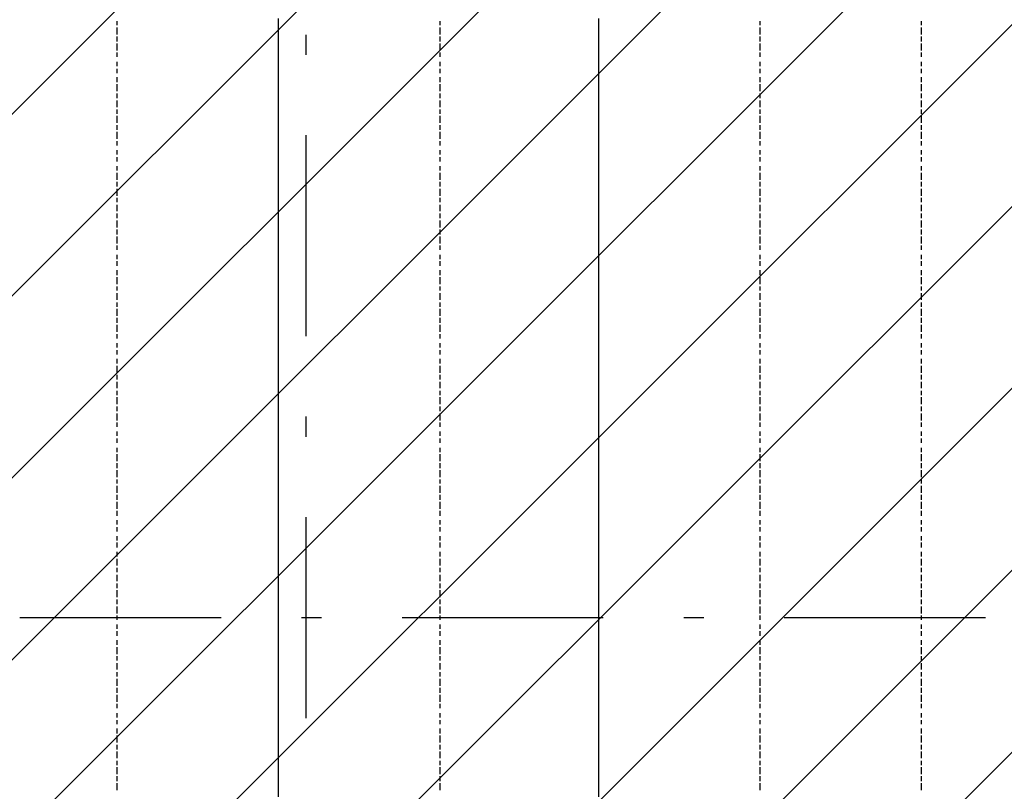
# Model space of a CAD drawing. Extents: x 997 to 109698, y 921 to 94021.
# Tile 148 of 256: x 29663 to 31499, y 15055 to 16494. Entities that reach past the tile are written whole.
import ezdxf

# ---------------------------------------------------------------- set-up
doc = ezdxf.new("R2010")
doc.units = 0
doc.header["$MEASUREMENT"] = 0
doc.layers.add('12', color=7, linetype='CONTINUOUS')
doc.layers.add('28', color=7, linetype='CONTINUOUS')

msp = doc.modelspace()

# ---------------------------------------------------------------- linework, layer by layer
at = {"layer": '12', "color": 5}
for p, q in [((29844.601607, 16483.953237), (29844.601607, 16491.953237)), ((30446.601607, 16483.953237), (30446.601607, 16491.953237)), ((31043.601607, 16483.953237), (31043.601607, 16491.953237)), ((31343.601607, 16491.953237), (31343.601607, 16483.953237)), ((29844.601607, 16466.953237), (29844.601607, 16479.953237)), ((30446.601607, 16466.953237), (30446.601607, 16479.953237)), ((31043.601607, 16466.953237), (31043.601607, 16479.953237)), ((31343.601607, 16479.953237), (31343.601607, 16466.953237)), ((29844.601607, 16453.953237), (29844.601607, 16462.953237)), ((29844.601607, 16436.953237), (29844.601607, 16449.953237)), ((30446.601607, 16453.953237), (30446.601607, 16462.953237)), ((30446.601607, 16436.953237), (30446.601607, 16449.953237)), ((31043.601607, 16453.953237), (31043.601607, 16462.953237)), ((31043.601607, 16436.953237), (31043.601607, 16449.953237)), ((31343.601607, 16462.953237), (31343.601607, 16453.953237)), ((31343.601607, 16449.953237), (31343.601607, 16436.953237)), ((29844.601607, 16424.953237), (29844.601607, 16432.953237)), ((30446.601607, 16424.953237), (30446.601607, 16432.953237)), ((31043.601607, 16424.953237), (31043.601607, 16432.953237)), ((31343.601607, 16432.953237), (31343.601607, 16424.953237)), ((29844.601607, 16407.953237), (29844.601607, 16415.953237)), ((30446.601607, 16407.953237), (30446.601607, 16415.953237)), ((31043.601607, 16407.953237), (31043.601607, 16415.953237)), ((31343.601607, 16415.953237), (31343.601607, 16407.953237)), ((29844.601607, 16394.953237), (29844.601607, 16402.953237)), ((30446.601607, 16394.953237), (30446.601607, 16402.953237)), ((31043.601607, 16394.953237), (31043.601607, 16402.953237)), ((31343.601607, 16402.953237), (31343.601607, 16394.953237)), ((29844.601607, 16377.953237), (29844.601607, 16386.953237)), ((29844.601607, 16360.953237), (29844.601607, 16373.953237)), ((30446.601607, 16377.953237), (30446.601607, 16386.953237)), ((30446.601607, 16360.953237), (30446.601607, 16373.953237)), ((31043.601607, 16377.953237), (31043.601607, 16386.953237)), ((31043.601607, 16360.953237), (31043.601607, 16373.953237)), ((31343.601607, 16386.953237), (31343.601607, 16377.953237)), ((31343.601607, 16373.953237), (31343.601607, 16360.953237)), ((29844.601607, 16347.953237), (29844.601607, 16356.953237)), ((30446.601607, 16347.953237), (30446.601607, 16356.953237)), ((31043.601607, 16347.953237), (31043.601607, 16356.953237)), ((31343.601607, 16356.953237), (31343.601607, 16347.953237)), ((29844.601607, 16330.953237), (29844.601607, 16343.953237)), ((30446.601607, 16330.953237), (30446.601607, 16343.953237)), ((31043.601607, 16330.953237), (31043.601607, 16343.953237)), ((31343.601607, 16343.953237), (31343.601607, 16330.953237)), ((29844.601607, 16318.953237), (29844.601607, 16326.953237)), ((30446.601607, 16318.953237), (30446.601607, 16326.953237)), ((31043.601607, 16318.953237), (31043.601607, 16326.953237)), ((31343.601607, 16326.953237), (31343.601607, 16318.953237)), ((29844.601607, 16301.953237), (29844.601607, 16314.953237)), ((30446.601607, 16301.953237), (30446.601607, 16314.953237)), ((31043.601607, 16301.953237), (31043.601607, 16314.953237)), ((31343.601607, 16314.953237), (31343.601607, 16301.953237)), ((29844.601607, 16288.953237), (29844.601607, 16297.953237)), ((29844.601607, 16271.953237), (29844.601607, 16284.953237)), ((30446.601607, 16288.953237), (30446.601607, 16297.953237)), ((30446.601607, 16271.953237), (30446.601607, 16284.953237)), ((31043.601607, 16288.953237), (31043.601607, 16297.953237)), ((31043.601607, 16271.953237), (31043.601607, 16284.953237)), ((31343.601607, 16297.953237), (31343.601607, 16288.953237)), ((31343.601607, 16284.953237), (31343.601607, 16271.953237)), ((29844.601607, 16259.953237), (29844.601607, 16267.953237)), ((30446.601607, 16259.953237), (30446.601607, 16267.953237)), ((31043.601607, 16259.953237), (31043.601607, 16267.953237)), ((31343.601607, 16267.953237), (31343.601607, 16259.953237)), ((29844.601607, 16242.953237), (29844.601607, 16250.953237)), ((30446.601607, 16242.953237), (30446.601607, 16250.953237)), ((31043.601607, 16242.953237), (31043.601607, 16250.953237)), ((31343.601607, 16250.953237), (31343.601607, 16242.953237)), ((29844.601607, 16229.953237), (29844.601607, 16237.953237)), ((30446.601607, 16229.953237), (30446.601607, 16237.953237)), ((31043.601607, 16229.953237), (31043.601607, 16237.953237)), ((31343.601607, 16237.953237), (31343.601607, 16229.953237)), ((29844.601607, 16212.953237), (29844.601607, 16220.953237)), ((29844.601607, 16195.953237), (29844.601607, 16208.953237)), ((30446.601607, 16212.953237), (30446.601607, 16220.953237)), ((30446.601607, 16195.953237), (30446.601607, 16208.953237)), ((31043.601607, 16212.953237), (31043.601607, 16220.953237)), ((31043.601607, 16195.953237), (31043.601607, 16208.953237)), ((31343.601607, 16220.953237), (31343.601607, 16212.953237)), ((31343.601607, 16208.953237), (31343.601607, 16195.953237)), ((29844.601607, 16182.953237), (29844.601607, 16191.953237)), ((30446.601607, 16182.953237), (30446.601607, 16191.953237)), ((31043.601607, 16182.953237), (31043.601607, 16191.953237)), ((31343.601607, 16191.953237), (31343.601607, 16182.953237)), ((29844.601607, 16165.953237), (29844.601607, 16178.953237)), ((30446.601607, 16165.953237), (30446.601607, 16178.953237)), ((31043.601607, 16165.953237), (31043.601607, 16178.953237)), ((31343.601607, 16178.953237), (31343.601607, 16165.953237)), ((29844.601607, 16153.953237), (29844.601607, 16161.953237)), ((30446.601607, 16153.953237), (30446.601607, 16161.953237)), ((31043.601607, 16153.953237), (31043.601607, 16161.953237)), ((31343.601607, 16161.953237), (31343.601607, 16153.953237)), ((29844.601607, 16136.953237), (29844.601607, 16148.953237)), ((30446.601607, 16136.953237), (30446.601607, 16148.953237)), ((31043.601607, 16136.953237), (31043.601607, 16148.953237)), ((31343.601607, 16148.953237), (31343.601607, 16136.953237)), ((29844.601607, 16123.953237), (29844.601607, 16132.953237)), ((29844.601607, 16106.953237), (29844.601607, 16119.953237)), ((30446.601607, 16123.953237), (30446.601607, 16132.953237)), ((30446.601607, 16106.953237), (30446.601607, 16119.953237)), ((31043.601607, 16123.953237), (31043.601607, 16132.953237)), ((31043.601607, 16106.953237), (31043.601607, 16119.953237)), ((31343.601607, 16132.953237), (31343.601607, 16123.953237)), ((31343.601607, 16119.953237), (31343.601607, 16106.953237)), ((29844.601607, 16093.953237), (29844.601607, 16102.953237)), ((30446.601607, 16093.953237), (30446.601607, 16102.953237)), ((31043.601607, 16093.953237), (31043.601607, 16102.953237)), ((31343.601607, 16102.953237), (31343.601607, 16093.953237)), ((29844.601607, 16076.953237), (29844.601607, 16089.953237)), ((30446.601607, 16076.953237), (30446.601607, 16089.953237)), ((31043.601607, 16076.953237), (31043.601607, 16089.953237)), ((31343.601607, 16089.953237), (31343.601607, 16076.953237)), ((29844.601607, 16064.953237), (29844.601607, 16072.953237)), ((30446.601607, 16064.953237), (30446.601607, 16072.953237)), ((31043.601607, 16064.953237), (31043.601607, 16072.953237)), ((31343.601607, 16072.953237), (31343.601607, 16064.953237)), ((29844.601607, 16047.953237), (29844.601607, 16055.953237)), ((29844.601607, 16034.953237), (29844.601607, 16043.953237)), ((30446.601607, 16047.953237), (30446.601607, 16055.953237)), ((30446.601607, 16034.953237), (30446.601607, 16043.953237)), ((31043.601607, 16047.953237), (31043.601607, 16055.953237)), ((31043.601607, 16034.953237), (31043.601607, 16043.953237)), ((31343.601607, 16055.953237), (31343.601607, 16047.953237)), ((31343.601607, 16043.953237), (31343.601607, 16034.953237)), ((29844.601607, 16017.953237), (29844.601607, 16026.953237)), ((30446.601607, 16017.953237), (30446.601607, 16026.953237)), ((31043.601607, 16017.953237), (31043.601607, 16026.953237)), ((31343.601607, 16026.953237), (31343.601607, 16017.953237)), ((29844.601607, 16000.953237), (29844.601607, 16013.953237)), ((30446.601607, 16000.953237), (30446.601607, 16013.953237)), ((31043.601607, 16000.953237), (31043.601607, 16013.953237)), ((31343.601607, 16013.953237), (31343.601607, 16000.953237)), ((29844.601607, 15988.953237), (29844.601607, 15996.953237)), ((30446.601607, 15988.953237), (30446.601607, 15996.953237)), ((31043.601607, 15988.953237), (31043.601607, 15996.953237)), ((31343.601607, 15996.953237), (31343.601607, 15988.953237)), ((29844.601607, 15971.953237), (29844.601607, 15983.953237)), ((30446.601607, 15971.953237), (30446.601607, 15983.953237)), ((31043.601607, 15971.953237), (31043.601607, 15983.953237)), ((31343.601607, 15983.953237), (31343.601607, 15971.953237)), ((29844.601607, 15958.953237), (29844.601607, 15966.953237)), ((29844.601607, 15941.953237), (29844.601607, 15954.953237)), ((30446.601607, 15958.953237), (30446.601607, 15966.953237)), ((30446.601607, 15941.953237), (30446.601607, 15954.953237)), ((31043.601607, 15958.953237), (31043.601607, 15966.953237)), ((31043.601607, 15941.953237), (31043.601607, 15954.953237)), ((31343.601607, 15966.953237), (31343.601607, 15958.953237)), ((31343.601607, 15954.953237), (31343.601607, 15941.953237)), ((29844.601607, 15928.953237), (29844.601607, 15937.953237)), ((30446.601607, 15928.953237), (30446.601607, 15937.953237)), ((31043.601607, 15928.953237), (31043.601607, 15937.953237)), ((31343.601607, 15937.953237), (31343.601607, 15928.953237)), ((29844.601607, 15911.953237), (29844.601607, 15924.953237)), ((30446.601607, 15911.953237), (30446.601607, 15924.953237)), ((31043.601607, 15911.953237), (31043.601607, 15924.953237)), ((31343.601607, 15924.953237), (31343.601607, 15911.953237)), ((29844.601607, 15899.953237), (29844.601607, 15907.953237)), ((30446.601607, 15899.953237), (30446.601607, 15907.953237)), ((31043.601607, 15899.953237), (31043.601607, 15907.953237)), ((31343.601607, 15907.953237), (31343.601607, 15899.953237)), ((29844.601607, 15882.953237), (29844.601607, 15890.953237)), ((29844.601607, 15869.953237), (29844.601607, 15877.953237)), ((30446.601607, 15882.953237), (30446.601607, 15890.953237)), ((30446.601607, 15869.953237), (30446.601607, 15877.953237)), ((31043.601607, 15882.953237), (31043.601607, 15890.953237)), ((31043.601607, 15869.953237), (31043.601607, 15877.953237)), ((31343.601607, 15890.953237), (31343.601607, 15882.953237)), ((31343.601607, 15877.953237), (31343.601607, 15869.953237)), ((29844.601607, 15852.953237), (29844.601607, 15861.953237)), ((30446.601607, 15852.953237), (30446.601607, 15861.953237)), ((31043.601607, 15852.953237), (31043.601607, 15861.953237)), ((31343.601607, 15861.953237), (31343.601607, 15852.953237)), ((29844.601607, 15835.953237), (29844.601607, 15848.953237)), ((30446.601607, 15835.953237), (30446.601607, 15848.953237)), ((31043.601607, 15835.953237), (31043.601607, 15848.953237)), ((31343.601607, 15848.953237), (31343.601607, 15835.953237)), ((29844.601607, 15822.953237), (29844.601607, 15831.953237)), ((30446.601607, 15822.953237), (30446.601607, 15831.953237)), ((31043.601607, 15822.953237), (31043.601607, 15831.953237)), ((31343.601607, 15831.953237), (31343.601607, 15822.953237)), ((29844.601607, 15806.953237), (29844.601607, 15818.953237)), ((30446.601607, 15806.953237), (30446.601607, 15818.953237)), ((31043.601607, 15806.953237), (31043.601607, 15818.953237)), ((31343.601607, 15818.953237), (31343.601607, 15806.953237)), ((29844.601607, 15793.953237), (29844.601607, 15801.953237)), ((29844.601607, 15776.953237), (29844.601607, 15789.953237)), ((30446.601607, 15793.953237), (30446.601607, 15801.953237)), ((30446.601607, 15776.953237), (30446.601607, 15789.953237)), ((31043.601607, 15793.953237), (31043.601607, 15801.953237)), ((31043.601607, 15776.953237), (31043.601607, 15789.953237)), ((31343.601607, 15801.953237), (31343.601607, 15793.953237)), ((31343.601607, 15789.953237), (31343.601607, 15776.953237)), ((29844.601607, 15763.953237), (29844.601607, 15772.953237)), ((30446.601607, 15763.953237), (30446.601607, 15772.953237)), ((31043.601607, 15763.953237), (31043.601607, 15772.953237)), ((31343.601607, 15772.953237), (31343.601607, 15763.953237)), ((29844.601607, 15746.953237), (29844.601607, 15759.953237)), ((30446.601607, 15746.953237), (30446.601607, 15759.953237)), ((31043.601607, 15746.953237), (31043.601607, 15759.953237)), ((31343.601607, 15759.953237), (31343.601607, 15746.953237)), ((29844.601607, 15734.953237), (29844.601607, 15742.953237)), ((30446.601607, 15734.953237), (30446.601607, 15742.953237)), ((31043.601607, 15734.953237), (31043.601607, 15742.953237)), ((31343.601607, 15742.953237), (31343.601607, 15734.953237)), ((29844.601607, 15717.953237), (29844.601607, 15725.953237)), ((29844.601607, 15704.953237), (29844.601607, 15712.953237)), ((30446.601607, 15717.953237), (30446.601607, 15725.953237)), ((30446.601607, 15704.953237), (30446.601607, 15712.953237)), ((31043.601607, 15717.953237), (31043.601607, 15725.953237)), ((31043.601607, 15704.953237), (31043.601607, 15712.953237)), ((31343.601607, 15725.953237), (31343.601607, 15717.953237)), ((31343.601607, 15712.953237), (31343.601607, 15704.953237)), ((29844.601607, 15687.953237), (29844.601607, 15695.953237)), ((30446.601607, 15687.953237), (30446.601607, 15695.953237)), ((31043.601607, 15687.953237), (31043.601607, 15695.953237)), ((31343.601607, 15695.953237), (31343.601607, 15687.953237)), ((29844.601607, 15670.953237), (29844.601607, 15683.953237)), ((30446.601607, 15670.953237), (30446.601607, 15683.953237)), ((31043.601607, 15670.953237), (31043.601607, 15683.953237)), ((31343.601607, 15683.953237), (31343.601607, 15670.953237)), ((29844.601607, 15657.953237), (29844.601607, 15666.953237)), ((30446.601607, 15657.953237), (30446.601607, 15666.953237)), ((31043.601607, 15657.953237), (31043.601607, 15666.953237)), ((31343.601607, 15666.953237), (31343.601607, 15657.953237)), ((29844.601607, 15640.953237), (29844.601607, 15653.953237)), ((30446.601607, 15640.953237), (30446.601607, 15653.953237)), ((31043.601607, 15640.953237), (31043.601607, 15653.953237)), ((31343.601607, 15653.953237), (31343.601607, 15640.953237)), ((29844.601607, 15628.953237), (29844.601607, 15636.953237)), ((29844.601607, 15611.953237), (29844.601607, 15624.953237)), ((30446.601607, 15628.953237), (30446.601607, 15636.953237)), ((30446.601607, 15611.953237), (30446.601607, 15624.953237)), ((31043.601607, 15628.953237), (31043.601607, 15636.953237)), ((31043.601607, 15611.953237), (31043.601607, 15624.953237)), ((31343.601607, 15636.953237), (31343.601607, 15628.953237)), ((31343.601607, 15624.953237), (31343.601607, 15611.953237)), ((29844.601607, 15598.953237), (29844.601607, 15607.953237)), ((30446.601607, 15598.953237), (30446.601607, 15607.953237)), ((31043.601607, 15598.953237), (31043.601607, 15607.953237)), ((31343.601607, 15607.953237), (31343.601607, 15598.953237)), ((29844.601607, 15581.953237), (29844.601607, 15594.953237)), ((30446.601607, 15581.953237), (30446.601607, 15594.953237)), ((31043.601607, 15581.953237), (31043.601607, 15594.953237)), ((31343.601607, 15594.953237), (31343.601607, 15581.953237)), ((29844.601607, 15568.953237), (29844.601607, 15577.953237)), ((30446.601607, 15568.953237), (30446.601607, 15577.953237)), ((31043.601607, 15568.953237), (31043.601607, 15577.953237)), ((31343.601607, 15577.953237), (31343.601607, 15568.953237)), ((29844.601607, 15552.953237), (29844.601607, 15560.953237)), ((29844.601607, 15539.953237), (29844.601607, 15547.953237)), ((30446.601607, 15552.953237), (30446.601607, 15560.953237)), ((30446.601607, 15539.953237), (30446.601607, 15547.953237)), ((31043.601607, 15552.953237), (31043.601607, 15560.953237)), ((31043.601607, 15539.953237), (31043.601607, 15547.953237)), ((31343.601607, 15560.953237), (31343.601607, 15552.953237)), ((31343.601607, 15547.953237), (31343.601607, 15539.953237)), ((29844.601607, 15522.953237), (29844.601607, 15530.953237)), ((30446.601607, 15522.953237), (30446.601607, 15530.953237)), ((31043.601607, 15522.953237), (31043.601607, 15530.953237)), ((31343.601607, 15530.953237), (31343.601607, 15522.953237)), ((29844.601607, 15509.953237), (29844.601607, 15518.953237)), ((30446.601607, 15509.953237), (30446.601607, 15518.953237)), ((31043.601607, 15509.953237), (31043.601607, 15518.953237)), ((31343.601607, 15518.953237), (31343.601607, 15509.953237)), ((29844.601607, 15492.953237), (29844.601607, 15501.953237)), ((30446.601607, 15492.953237), (30446.601607, 15501.953237)), ((31043.601607, 15492.953237), (31043.601607, 15501.953237)), ((31343.601607, 15501.953237), (31343.601607, 15492.953237)), ((29844.601607, 15475.953237), (29844.601607, 15488.953237)), ((30446.601607, 15475.953237), (30446.601607, 15488.953237)), ((31043.601607, 15475.953237), (31043.601607, 15488.953237)), ((31343.601607, 15488.953237), (31343.601607, 15475.953237)), ((29844.601607, 15463.953237), (29844.601607, 15471.953237)), ((29844.601607, 15446.953237), (29844.601607, 15458.953237)), ((30446.601607, 15463.953237), (30446.601607, 15471.953237)), ((30446.601607, 15446.953237), (30446.601607, 15458.953237)), ((31043.601607, 15463.953237), (31043.601607, 15471.953237)), ((31043.601607, 15446.953237), (31043.601607, 15458.953237)), ((31343.601607, 15471.953237), (31343.601607, 15463.953237)), ((31343.601607, 15458.953237), (31343.601607, 15446.953237)), ((29844.601607, 15433.953237), (29844.601607, 15442.953237)), ((30446.601607, 15433.953237), (30446.601607, 15442.953237)), ((31043.601607, 15433.953237), (31043.601607, 15442.953237)), ((31343.601607, 15442.953237), (31343.601607, 15433.953237)), ((29844.601607, 15416.953237), (29844.601607, 15429.953237)), ((30446.601607, 15416.953237), (30446.601607, 15429.953237)), ((31043.601607, 15416.953237), (31043.601607, 15429.953237)), ((31343.601607, 15429.953237), (31343.601607, 15416.953237)), ((29844.601607, 15403.953237), (29844.601607, 15412.953237)), ((30446.601607, 15403.953237), (30446.601607, 15412.953237)), ((31043.601607, 15403.953237), (31043.601607, 15412.953237)), ((31343.601607, 15412.953237), (31343.601607, 15403.953237)), ((29844.601607, 15386.953237), (29844.601607, 15399.953237)), ((29844.601607, 15374.953237), (29844.601607, 15382.953237)), ((30446.601607, 15386.953237), (30446.601607, 15399.953237)), ((30446.601607, 15374.953237), (30446.601607, 15382.953237)), ((31043.601607, 15386.953237), (31043.601607, 15399.953237)), ((31043.601607, 15374.953237), (31043.601607, 15382.953237)), ((31343.601607, 15399.953237), (31343.601607, 15386.953237)), ((31343.601607, 15382.953237), (31343.601607, 15374.953237)), ((29844.601607, 15357.953237), (29844.601607, 15365.953237)), ((30446.601607, 15357.953237), (30446.601607, 15365.953237)), ((31043.601607, 15357.953237), (31043.601607, 15365.953237)), ((31343.601607, 15365.953237), (31343.601607, 15357.953237)), ((29844.601607, 15344.953237), (29844.601607, 15353.953237)), ((30446.601607, 15344.953237), (30446.601607, 15353.953237)), ((31043.601607, 15344.953237), (31043.601607, 15353.953237)), ((31343.601607, 15353.953237), (31343.601607, 15344.953237)), ((29844.601607, 15327.953237), (29844.601607, 15336.953237)), ((30446.601607, 15327.953237), (30446.601607, 15336.953237)), ((31043.601607, 15327.953237), (31043.601607, 15336.953237)), ((31343.601607, 15336.953237), (31343.601607, 15327.953237)), ((29844.601607, 15310.953237), (29844.601607, 15323.953237)), ((30446.601607, 15310.953237), (30446.601607, 15323.953237)), ((31043.601607, 15310.953237), (31043.601607, 15323.953237)), ((31343.601607, 15323.953237), (31343.601607, 15310.953237)), ((29844.601607, 15298.953237), (29844.601607, 15306.953237)), ((29844.601607, 15281.953237), (29844.601607, 15293.953237)), ((30446.601607, 15298.953237), (30446.601607, 15306.953237)), ((30446.601607, 15281.953237), (30446.601607, 15293.953237)), ((31043.601607, 15298.953237), (31043.601607, 15306.953237)), ((31043.601607, 15281.953237), (31043.601607, 15293.953237)), ((31343.601607, 15306.953237), (31343.601607, 15298.953237)), ((31343.601607, 15293.953237), (31343.601607, 15281.953237)), ((29844.601607, 15268.953237), (29844.601607, 15276.953237)), ((30446.601607, 15268.953237), (30446.601607, 15276.953237)), ((31043.601607, 15268.953237), (31043.601607, 15276.953237)), ((31343.601607, 15276.953237), (31343.601607, 15268.953237)), ((29844.601607, 15251.953237), (29844.601607, 15264.953237)), ((30446.601607, 15251.953237), (30446.601607, 15264.953237)), ((31043.601607, 15251.953237), (31043.601607, 15264.953237)), ((31343.601607, 15264.953237), (31343.601607, 15251.953237)), ((29844.601607, 15238.953237), (29844.601607, 15247.953237)), ((30446.601607, 15238.953237), (30446.601607, 15247.953237)), ((31043.601607, 15238.953237), (31043.601607, 15247.953237)), ((31343.601607, 15247.953237), (31343.601607, 15238.953237)), ((29844.601607, 15221.953237), (29844.601607, 15234.953237)), ((29844.601607, 15209.953237), (29844.601607, 15217.953237)), ((30446.601607, 15221.953237), (30446.601607, 15234.953237)), ((30446.601607, 15209.953237), (30446.601607, 15217.953237)), ((31043.601607, 15221.953237), (31043.601607, 15234.953237)), ((31043.601607, 15209.953237), (31043.601607, 15217.953237)), ((31343.601607, 15234.953237), (31343.601607, 15221.953237)), ((31343.601607, 15217.953237), (31343.601607, 15209.953237)), ((29844.601607, 15192.953237), (29844.601607, 15200.953237)), ((30446.601607, 15192.953237), (30446.601607, 15200.953237)), ((31043.601607, 15192.953237), (31043.601607, 15200.953237)), ((31343.601607, 15200.953237), (31343.601607, 15192.953237)), ((29844.601607, 15179.953237), (29844.601607, 15187.953237)), ((30446.601607, 15179.953237), (30446.601607, 15187.953237)), ((31043.601607, 15179.953237), (31043.601607, 15187.953237)), ((31343.601607, 15187.953237), (31343.601607, 15179.953237)), ((29844.601607, 15162.953237), (29844.601607, 15171.953237)), ((30446.601607, 15162.953237), (30446.601607, 15171.953237)), ((31043.601607, 15162.953237), (31043.601607, 15171.953237)), ((31343.601607, 15171.953237), (31343.601607, 15162.953237)), ((29844.601607, 15145.953237), (29844.601607, 15158.953237)), ((30446.601607, 15145.953237), (30446.601607, 15158.953237)), ((31043.601607, 15145.953237), (31043.601607, 15158.953237)), ((31343.601607, 15158.953237), (31343.601607, 15145.953237)), ((29844.601607, 15132.953237), (29844.601607, 15141.953237)), ((29844.601607, 15116.953237), (29844.601607, 15128.953237)), ((30446.601607, 15132.953237), (30446.601607, 15141.953237)), ((30446.601607, 15116.953237), (30446.601607, 15128.953237)), ((31043.601607, 15132.953237), (31043.601607, 15141.953237)), ((31043.601607, 15116.953237), (31043.601607, 15128.953237)), ((31343.601607, 15141.953237), (31343.601607, 15132.953237)), ((31343.601607, 15128.953237), (31343.601607, 15116.953237)), ((29844.601607, 15103.953237), (29844.601607, 15111.953237)), ((30446.601607, 15103.953237), (30446.601607, 15111.953237)), ((31043.601607, 15103.953237), (31043.601607, 15111.953237)), ((31343.601607, 15111.953237), (31343.601607, 15103.953237)), ((29844.601607, 15086.953237), (29844.601607, 15099.953237)), ((30446.601607, 15086.953237), (30446.601607, 15099.953237)), ((31043.601607, 15086.953237), (31043.601607, 15099.953237)), ((31343.601607, 15099.953237), (31343.601607, 15086.953237)), ((29844.601607, 15073.953237), (29844.601607, 15082.953237)), ((30446.601607, 15073.953237), (30446.601607, 15082.953237)), ((31043.601607, 15073.953237), (31043.601607, 15082.953237)), ((31343.601607, 15082.953237), (31343.601607, 15073.953237)), ((29844.601607, 15056.953237), (29844.601607, 15069.953237)), ((30446.601607, 15056.953237), (30446.601607, 15069.953237)), ((31043.601607, 15056.953237), (31043.601607, 15069.953237)), ((31343.601607, 15069.953237), (31343.601607, 15056.953237))]:
    msp.add_line(p, q, dxfattribs=at)
at = {"layer": '12', "color": 1}
for p, q in [((30145.601607, 16483.953237), (30145.601607, 16496.953237)), ((30145.601607, 16474.953237), (30145.601607, 16483.953237)), ((30742.601607, 16483.953237), (30742.601607, 16496.953237)), ((30742.601607, 16474.953237), (30742.601607, 16483.953237)), ((30145.601607, 16466.953237), (30145.601607, 16474.953237)), ((30145.601607, 16453.953237), (30145.601607, 16466.953237)), ((30742.601607, 16466.953237), (30742.601607, 16474.953237)), ((30742.601607, 16453.953237), (30742.601607, 16466.953237)), ((30145.601607, 16445.953237), (30145.601607, 16453.953237)), ((30742.601607, 16445.953237), (30742.601607, 16453.953237)), ((30145.601607, 16436.953237), (30145.601607, 16445.953237)), ((30145.601607, 16424.953237), (30145.601607, 16436.953237)), ((30742.601607, 16436.953237), (30742.601607, 16445.953237)), ((30742.601607, 16424.953237), (30742.601607, 16436.953237)), ((30145.601607, 16415.953237), (30145.601607, 16424.953237)), ((30145.601607, 16407.953237), (30145.601607, 16415.953237)), ((30742.601607, 16415.953237), (30742.601607, 16424.953237)), ((30742.601607, 16407.953237), (30742.601607, 16415.953237)), ((30145.601607, 16394.953237), (30145.601607, 16407.953237)), ((30145.601607, 16386.953237), (30145.601607, 16394.953237)), ((30742.601607, 16394.953237), (30742.601607, 16407.953237)), ((30742.601607, 16386.953237), (30742.601607, 16394.953237)), ((30145.601607, 16373.953237), (30145.601607, 16386.953237)), ((30145.601607, 16364.953237), (30145.601607, 16373.953237)), ((30742.601607, 16373.953237), (30742.601607, 16386.953237)), ((30742.601607, 16364.953237), (30742.601607, 16373.953237)), ((30145.601607, 16356.953237), (30145.601607, 16364.953237)), ((30145.601607, 16343.953237), (30145.601607, 16356.953237)), ((30742.601607, 16356.953237), (30742.601607, 16364.953237)), ((30742.601607, 16343.953237), (30742.601607, 16356.953237)), ((30145.601607, 16335.953237), (30145.601607, 16343.953237)), ((30742.601607, 16335.953237), (30742.601607, 16343.953237)), ((30145.601607, 16326.953237), (30145.601607, 16335.953237)), ((30145.601607, 16314.953237), (30145.601607, 16326.953237)), ((30742.601607, 16326.953237), (30742.601607, 16335.953237)), ((30742.601607, 16314.953237), (30742.601607, 16326.953237)), ((30145.601607, 16305.953237), (30145.601607, 16314.953237)), ((30145.601607, 16297.953237), (30145.601607, 16305.953237)), ((30742.601607, 16305.953237), (30742.601607, 16314.953237)), ((30742.601607, 16297.953237), (30742.601607, 16305.953237)), ((30145.601607, 16284.953237), (30145.601607, 16297.953237)), ((30145.601607, 16275.953237), (30145.601607, 16284.953237)), ((30742.601607, 16284.953237), (30742.601607, 16297.953237)), ((30742.601607, 16275.953237), (30742.601607, 16284.953237)), ((30145.601607, 16263.953237), (30145.601607, 16275.953237)), ((30145.601607, 16254.953237), (30145.601607, 16263.953237)), ((30742.601607, 16263.953237), (30742.601607, 16275.953237)), ((30742.601607, 16254.953237), (30742.601607, 16263.953237)), ((30145.601607, 16246.953237), (30145.601607, 16254.953237)), ((30145.601607, 16233.953237), (30145.601607, 16246.953237)), ((30742.601607, 16246.953237), (30742.601607, 16254.953237)), ((30742.601607, 16233.953237), (30742.601607, 16246.953237)), ((30145.601607, 16225.953237), (30145.601607, 16233.953237)), ((30742.601607, 16225.953237), (30742.601607, 16233.953237)), ((30145.601607, 16216.953237), (30145.601607, 16225.953237)), ((30145.601607, 16203.953237), (30145.601607, 16216.953237)), ((30742.601607, 16216.953237), (30742.601607, 16225.953237)), ((30742.601607, 16203.953237), (30742.601607, 16216.953237)), ((30145.601607, 16195.953237), (30145.601607, 16203.953237)), ((30145.601607, 16187.953237), (30145.601607, 16195.953237)), ((30742.601607, 16195.953237), (30742.601607, 16203.953237)), ((30742.601607, 16187.953237), (30742.601607, 16195.953237)), ((30145.601607, 16174.953237), (30145.601607, 16187.953237)), ((30145.601607, 16165.953237), (30145.601607, 16174.953237)), ((30742.601607, 16174.953237), (30742.601607, 16187.953237)), ((30742.601607, 16165.953237), (30742.601607, 16174.953237)), ((30145.601607, 16153.953237), (30145.601607, 16165.953237)), ((30145.601607, 16144.953237), (30145.601607, 16153.953237)), ((30742.601607, 16153.953237), (30742.601607, 16165.953237)), ((30742.601607, 16144.953237), (30742.601607, 16153.953237)), ((30145.601607, 16136.953237), (30145.601607, 16144.953237)), ((30145.601607, 16123.953237), (30145.601607, 16136.953237)), ((30742.601607, 16136.953237), (30742.601607, 16144.953237)), ((30742.601607, 16123.953237), (30742.601607, 16136.953237)), ((30145.601607, 16115.953237), (30145.601607, 16123.953237)), ((30742.601607, 16115.953237), (30742.601607, 16123.953237)), ((30145.601607, 16106.953237), (30145.601607, 16115.953237)), ((30145.601607, 16093.953237), (30145.601607, 16106.953237)), ((30742.601607, 16106.953237), (30742.601607, 16115.953237)), ((30742.601607, 16093.953237), (30742.601607, 16106.953237)), ((30145.601607, 16085.953237), (30145.601607, 16093.953237)), ((30145.601607, 16076.953237), (30145.601607, 16085.953237)), ((30742.601607, 16085.953237), (30742.601607, 16093.953237)), ((30742.601607, 16076.953237), (30742.601607, 16085.953237)), ((30145.601607, 16064.953237), (30145.601607, 16076.953237)), ((30145.601607, 16055.953237), (30145.601607, 16064.953237)), ((30742.601607, 16064.953237), (30742.601607, 16076.953237)), ((30742.601607, 16055.953237), (30742.601607, 16064.953237)), ((30145.601607, 16043.953237), (30145.601607, 16055.953237)), ((30145.601607, 16034.953237), (30145.601607, 16043.953237)), ((30742.601607, 16043.953237), (30742.601607, 16055.953237)), ((30742.601607, 16034.953237), (30742.601607, 16043.953237)), ((30145.601607, 16026.953237), (30145.601607, 16034.953237)), ((30145.601607, 16013.953237), (30145.601607, 16026.953237)), ((30742.601607, 16026.953237), (30742.601607, 16034.953237)), ((30742.601607, 16013.953237), (30742.601607, 16026.953237)), ((30145.601607, 16004.953237), (30145.601607, 16013.953237)), ((30742.601607, 16004.953237), (30742.601607, 16013.953237)), ((30145.601607, 15996.953237), (30145.601607, 16004.953237)), ((30145.601607, 15983.953237), (30145.601607, 15996.953237)), ((30742.601607, 15996.953237), (30742.601607, 16004.953237)), ((30742.601607, 15983.953237), (30742.601607, 15996.953237)), ((30145.601607, 15975.953237), (30145.601607, 15983.953237)), ((30145.601607, 15966.953237), (30145.601607, 15975.953237)), ((30742.601607, 15975.953237), (30742.601607, 15983.953237)), ((30742.601607, 15966.953237), (30742.601607, 15975.953237)), ((30145.601607, 15954.953237), (30145.601607, 15966.953237)), ((30145.601607, 15945.953237), (30145.601607, 15954.953237)), ((30742.601607, 15954.953237), (30742.601607, 15966.953237)), ((30742.601607, 15945.953237), (30742.601607, 15954.953237)), ((30145.601607, 15933.953237), (30145.601607, 15945.953237)), ((30145.601607, 15924.953237), (30145.601607, 15933.953237)), ((30742.601607, 15933.953237), (30742.601607, 15945.953237)), ((30742.601607, 15924.953237), (30742.601607, 15933.953237)), ((30145.601607, 15916.953237), (30145.601607, 15924.953237)), ((30145.601607, 15903.953237), (30145.601607, 15916.953237)), ((30742.601607, 15916.953237), (30742.601607, 15924.953237)), ((30742.601607, 15903.953237), (30742.601607, 15916.953237)), ((30145.601607, 15894.953237), (30145.601607, 15903.953237)), ((30742.601607, 15894.953237), (30742.601607, 15903.953237)), ((30145.601607, 15886.953237), (30145.601607, 15894.953237)), ((30145.601607, 15873.953237), (30145.601607, 15886.953237)), ((30742.601607, 15886.953237), (30742.601607, 15894.953237)), ((30742.601607, 15873.953237), (30742.601607, 15886.953237)), ((30145.601607, 15865.953237), (30145.601607, 15873.953237)), ((30145.601607, 15856.953237), (30145.601607, 15865.953237)), ((30742.601607, 15865.953237), (30742.601607, 15873.953237)), ((30742.601607, 15856.953237), (30742.601607, 15865.953237)), ((30145.601607, 15844.953237), (30145.601607, 15856.953237)), ((30145.601607, 15835.953237), (30145.601607, 15844.953237)), ((30742.601607, 15844.953237), (30742.601607, 15856.953237)), ((30742.601607, 15835.953237), (30742.601607, 15844.953237)), ((30145.601607, 15822.953237), (30145.601607, 15835.953237)), ((30145.601607, 15814.953237), (30145.601607, 15822.953237)), ((30742.601607, 15822.953237), (30742.601607, 15835.953237)), ((30742.601607, 15814.953237), (30742.601607, 15822.953237)), ((30145.601607, 15806.953237), (30145.601607, 15814.953237)), ((30145.601607, 15793.953237), (30145.601607, 15806.953237)), ((30742.601607, 15806.953237), (30742.601607, 15814.953237)), ((30742.601607, 15793.953237), (30742.601607, 15806.953237)), ((30145.601607, 15784.953237), (30145.601607, 15793.953237)), ((30742.601607, 15784.953237), (30742.601607, 15793.953237)), ((30145.601607, 15776.953237), (30145.601607, 15784.953237)), ((30145.601607, 15763.953237), (30145.601607, 15776.953237)), ((30742.601607, 15776.953237), (30742.601607, 15784.953237)), ((30742.601607, 15763.953237), (30742.601607, 15776.953237)), ((30145.601607, 15755.953237), (30145.601607, 15763.953237)), ((30145.601607, 15746.953237), (30145.601607, 15755.953237)), ((30742.601607, 15755.953237), (30742.601607, 15763.953237)), ((30742.601607, 15746.953237), (30742.601607, 15755.953237)), ((30145.601607, 15734.953237), (30145.601607, 15746.953237)), ((30145.601607, 15725.953237), (30145.601607, 15734.953237)), ((30742.601607, 15734.953237), (30742.601607, 15746.953237)), ((30742.601607, 15725.953237), (30742.601607, 15734.953237)), ((30145.601607, 15717.953237), (30145.601607, 15725.953237)), ((30145.601607, 15704.953237), (30145.601607, 15717.953237)), ((30742.601607, 15717.953237), (30742.601607, 15725.953237)), ((30742.601607, 15704.953237), (30742.601607, 15717.953237)), ((30145.601607, 15695.953237), (30145.601607, 15704.953237)), ((30145.601607, 15683.953237), (30145.601607, 15695.953237)), ((30742.601607, 15695.953237), (30742.601607, 15704.953237)), ((30742.601607, 15683.953237), (30742.601607, 15695.953237)), ((30145.601607, 15674.953237), (30145.601607, 15683.953237)), ((30742.601607, 15674.953237), (30742.601607, 15683.953237)), ((30145.601607, 15666.953237), (30145.601607, 15674.953237)), ((30145.601607, 15653.953237), (30145.601607, 15666.953237)), ((30742.601607, 15666.953237), (30742.601607, 15674.953237)), ((30742.601607, 15653.953237), (30742.601607, 15666.953237)), ((30145.601607, 15645.953237), (30145.601607, 15653.953237)), ((30145.601607, 15636.953237), (30145.601607, 15645.953237)), ((30742.601607, 15645.953237), (30742.601607, 15653.953237)), ((30742.601607, 15636.953237), (30742.601607, 15645.953237)), ((30145.601607, 15624.953237), (30145.601607, 15636.953237)), ((30145.601607, 15615.953237), (30145.601607, 15624.953237)), ((30742.601607, 15624.953237), (30742.601607, 15636.953237)), ((30742.601607, 15615.953237), (30742.601607, 15624.953237)), ((30145.601607, 15607.953237), (30145.601607, 15615.953237)), ((30145.601607, 15594.953237), (30145.601607, 15607.953237)), ((30742.601607, 15607.953237), (30742.601607, 15615.953237)), ((30742.601607, 15594.953237), (30742.601607, 15607.953237)), ((30145.601607, 15585.953237), (30145.601607, 15594.953237)), ((30145.601607, 15573.953237), (30145.601607, 15585.953237)), ((30742.601607, 15585.953237), (30742.601607, 15594.953237)), ((30742.601607, 15573.953237), (30742.601607, 15585.953237)), ((30145.601607, 15564.953237), (30145.601607, 15573.953237)), ((30742.601607, 15564.953237), (30742.601607, 15573.953237)), ((30145.601607, 15556.953237), (30145.601607, 15564.953237)), ((30145.601607, 15543.953237), (30145.601607, 15556.953237)), ((30742.601607, 15556.953237), (30742.601607, 15564.953237)), ((30742.601607, 15543.953237), (30742.601607, 15556.953237)), ((30145.601607, 15535.953237), (30145.601607, 15543.953237)), ((30145.601607, 15526.953237), (30145.601607, 15535.953237)), ((30742.601607, 15535.953237), (30742.601607, 15543.953237)), ((30742.601607, 15526.953237), (30742.601607, 15535.953237)), ((30145.601607, 15513.953237), (30145.601607, 15526.953237)), ((30145.601607, 15505.953237), (30145.601607, 15513.953237)), ((30742.601607, 15513.953237), (30742.601607, 15526.953237)), ((30742.601607, 15505.953237), (30742.601607, 15513.953237)), ((30145.601607, 15497.953237), (30145.601607, 15505.953237)), ((30145.601607, 15484.953237), (30145.601607, 15497.953237)), ((30742.601607, 15497.953237), (30742.601607, 15505.953237)), ((30742.601607, 15484.953237), (30742.601607, 15497.953237)), ((30145.601607, 15475.953237), (30145.601607, 15484.953237)), ((30145.601607, 15463.953237), (30145.601607, 15475.953237)), ((30742.601607, 15475.953237), (30742.601607, 15484.953237)), ((30742.601607, 15463.953237), (30742.601607, 15475.953237)), ((30145.601607, 15454.953237), (30145.601607, 15463.953237)), ((30742.601607, 15454.953237), (30742.601607, 15463.953237)), ((30145.601607, 15446.953237), (30145.601607, 15454.953237)), ((30145.601607, 15433.953237), (30145.601607, 15446.953237)), ((30742.601607, 15446.953237), (30742.601607, 15454.953237)), ((30742.601607, 15433.953237), (30742.601607, 15446.953237)), ((30145.601607, 15425.953237), (30145.601607, 15433.953237)), ((30145.601607, 15416.953237), (30145.601607, 15425.953237)), ((30742.601607, 15425.953237), (30742.601607, 15433.953237)), ((30742.601607, 15416.953237), (30742.601607, 15425.953237)), ((30145.601607, 15403.953237), (30145.601607, 15416.953237)), ((30145.601607, 15395.953237), (30145.601607, 15403.953237)), ((30742.601607, 15403.953237), (30742.601607, 15416.953237)), ((30742.601607, 15395.953237), (30742.601607, 15403.953237)), ((30145.601607, 15386.953237), (30145.601607, 15395.953237)), ((30145.601607, 15374.953237), (30145.601607, 15386.953237)), ((30742.601607, 15386.953237), (30742.601607, 15395.953237)), ((30742.601607, 15374.953237), (30742.601607, 15386.953237)), ((30145.601607, 15365.953237), (30145.601607, 15374.953237)), ((30145.601607, 15353.953237), (30145.601607, 15365.953237)), ((30742.601607, 15365.953237), (30742.601607, 15374.953237)), ((30742.601607, 15353.953237), (30742.601607, 15365.953237)), ((30145.601607, 15344.953237), (30145.601607, 15353.953237)), ((30742.601607, 15344.953237), (30742.601607, 15353.953237)), ((30145.601607, 15336.953237), (30145.601607, 15344.953237)), ((30145.601607, 15323.953237), (30145.601607, 15336.953237)), ((30742.601607, 15336.953237), (30742.601607, 15344.953237)), ((30742.601607, 15323.953237), (30742.601607, 15336.953237)), ((30145.601607, 15315.953237), (30145.601607, 15323.953237)), ((30145.601607, 15306.953237), (30145.601607, 15315.953237)), ((30742.601607, 15315.953237), (30742.601607, 15323.953237)), ((30742.601607, 15306.953237), (30742.601607, 15315.953237)), ((30145.601607, 15293.953237), (30145.601607, 15306.953237)), ((30145.601607, 15285.953237), (30145.601607, 15293.953237)), ((30742.601607, 15293.953237), (30742.601607, 15306.953237)), ((30742.601607, 15285.953237), (30742.601607, 15293.953237)), ((30145.601607, 15276.953237), (30145.601607, 15285.953237)), ((30145.601607, 15264.953237), (30145.601607, 15276.953237)), ((30742.601607, 15276.953237), (30742.601607, 15285.953237)), ((30742.601607, 15264.953237), (30742.601607, 15276.953237)), ((30145.601607, 15255.953237), (30145.601607, 15264.953237)), ((30145.601607, 15243.953237), (30145.601607, 15255.953237)), ((30742.601607, 15255.953237), (30742.601607, 15264.953237)), ((30742.601607, 15243.953237), (30742.601607, 15255.953237)), ((30145.601607, 15234.953237), (30145.601607, 15243.953237)), ((30742.601607, 15234.953237), (30742.601607, 15243.953237)), ((30145.601607, 15226.953237), (30145.601607, 15234.953237)), ((30145.601607, 15213.953237), (30145.601607, 15226.953237)), ((30742.601607, 15226.953237), (30742.601607, 15234.953237)), ((30742.601607, 15213.953237), (30742.601607, 15226.953237)), ((30145.601607, 15204.953237), (30145.601607, 15213.953237)), ((30145.601607, 15196.953237), (30145.601607, 15204.953237)), ((30742.601607, 15204.953237), (30742.601607, 15213.953237)), ((30742.601607, 15196.953237), (30742.601607, 15204.953237)), ((30145.601607, 15183.953237), (30145.601607, 15196.953237)), ((30145.601607, 15175.953237), (30145.601607, 15183.953237)), ((30742.601607, 15183.953237), (30742.601607, 15196.953237)), ((30742.601607, 15175.953237), (30742.601607, 15183.953237)), ((30145.601607, 15166.953237), (30145.601607, 15175.953237)), ((30145.601607, 15154.953237), (30145.601607, 15166.953237)), ((30742.601607, 15166.953237), (30742.601607, 15175.953237)), ((30742.601607, 15154.953237), (30742.601607, 15166.953237)), ((30145.601607, 15145.953237), (30145.601607, 15154.953237)), ((30145.601607, 15137.953237), (30145.601607, 15145.953237)), ((30742.601607, 15145.953237), (30742.601607, 15154.953237)), ((30742.601607, 15137.953237), (30742.601607, 15145.953237)), ((30145.601607, 15124.953237), (30145.601607, 15137.953237)), ((30742.601607, 15124.953237), (30742.601607, 15137.953237)), ((30145.601607, 15116.953237), (30145.601607, 15124.953237)), ((30145.601607, 15103.953237), (30145.601607, 15116.953237)), ((30742.601607, 15116.953237), (30742.601607, 15124.953237)), ((30742.601607, 15103.953237), (30742.601607, 15116.953237)), ((30145.601607, 15094.953237), (30145.601607, 15103.953237)), ((30145.601607, 15086.953237), (30145.601607, 15094.953237)), ((30742.601607, 15094.953237), (30742.601607, 15103.953237)), ((30742.601607, 15086.953237), (30742.601607, 15094.953237)), ((30145.601607, 15073.953237), (30145.601607, 15086.953237)), ((30145.601607, 15065.953237), (30145.601607, 15073.953237)), ((30742.601607, 15073.953237), (30742.601607, 15086.953237)), ((30742.601607, 15065.953237), (30742.601607, 15073.953237)), ((30145.601607, 15056.953237), (30145.601607, 15065.953237)), ((30145.601607, 15044.953237), (30145.601607, 15056.953237)), ((30742.601607, 15056.953237), (30742.601607, 15065.953237)), ((30742.601607, 15044.953237), (30742.601607, 15056.953237))]:
    msp.add_line(p, q, dxfattribs=at)
at = {"layer": '28', "color": 2}
for p, q in [((29497.636205, 16167.394771), (36497.636205, 23167.394771)), ((29497.636205, 15827.983516), (36497.636205, 22827.983516)), ((29497.636205, 15488.572261), (36497.636205, 22488.572261)), ((29497.636205, 15149.161006), (36497.636205, 22149.161006)), ((29497.636205, 14809.749751), (36497.636205, 21809.749751)), ((29497.636205, 14470.338496), (36497.636205, 21470.338496)), ((29497.636205, 14130.927241), (36497.636205, 21130.927241)), ((29497.636205, 13791.515986), (36497.636205, 20791.515986)), ((29497.636205, 13452.104731), (36497.636205, 20452.104731)), ((29497.636205, 13112.693476), (36497.636205, 20112.693476))]:
    msp.add_line(p, q, dxfattribs=at)
at = {"layer": '28', "color": 4, "linetype": 'Continuous'}
for p, q in [((30196.601607, 16466.453237), (30196.601607, 16428.953237)), ((30196.601607, 15753.953237), (30196.601607, 15716.453237)), ((30188.351607, 15378.953237), (30225.851607, 15378.953237)), ((30900.851607, 15378.953237), (30938.351607, 15378.953237))]:
    msp.add_line(p, q, dxfattribs=at)
at = {"layer": '28', "color": 4}
for p, q in [((30196.601607, 16278.953237), (30196.601607, 15903.953237)), ((30196.601607, 15566.453237), (30196.601607, 15191.453237)), ((29663.351607, 15378.953237), (30038.351607, 15378.953237)), ((30375.851607, 15378.953237), (30750.851607, 15378.953237)), ((31088.351607, 15378.953237), (31463.351607, 15378.953237))]:
    msp.add_line(p, q, dxfattribs=at)

doc.saveas('drawing.dxf')
